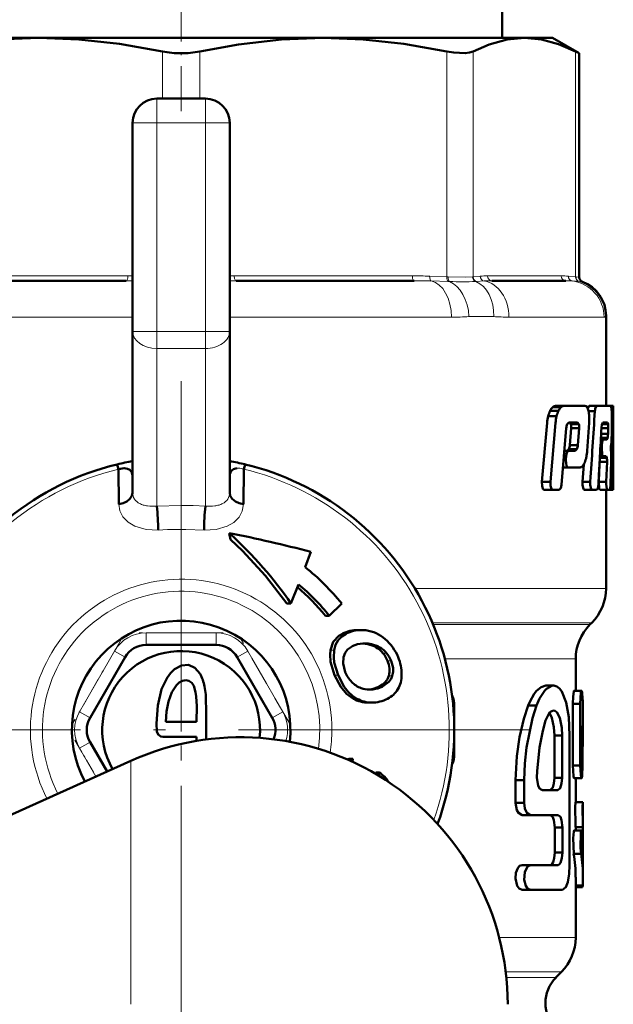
# Model space of a CAD drawing. Extents: x -1438 to 1837, y -1689 to 607.
# Tile 87 of 92: x 1779 to 1804, y -93 to -53. Entities that reach past the tile are written whole.
import ezdxf

# ---------------------------------------------------------------- set-up
doc = ezdxf.new("R2010")
doc.units = 0
doc.linetypes.add('DASHDOT', pattern=[18.5, 12, -3, 0.5, -3])

msp = doc.modelspace()

# ---------------------------------------------------------------- linework, layer by layer
at = {"color": 7, "linetype": 'DASHDOT', "lineweight": 18, "ltscale": 0.153835}
msp.add_line((1785.979, -56.393), (1785.979, -50.239), dxfattribs=at)
at = {"color": 7, "lineweight": 50}
for p, q in [((1799.199, -53.38), (1799.199, -51.88)), ((1771.843, -53.38), (1780.123, -53.38)), ((1780.123, -53.38), (1791.833, -53.38)), ((1791.833, -53.38), (1800.114, -53.38)), ((1800.114, -53.38), (1801.278, -53.38)), ((1801.278, -53.38), (1802.374, -54.013)), ((1802.374, -54.013), (1802.222, -53.935)), ((1802.374, -63.235), (1802.374, -54.013)), ((1784.979, -55.88), (1786.979, -55.88)), ((1783.979, -65.466), (1783.979, -56.88)), ((1787.979, -56.88), (1787.979, -65.466)), ((1783.713, -63.38), (1776.38, -63.38)), ((1795.577, -63.38), (1788.244, -63.38)), ((1801.817, -63.38), (1798.78, -63.38)), ((1803.479, -64.827), (1803.479, -68.536)), ((1783.979, -72.109), (1783.979, -65.466)), ((1787.979, -72.109), (1787.979, -65.466)), ((1801.176, -68.739), (1801.52, -68.739)), ((1801.281, -68.59), (1801.623, -68.59)), ((1801.393, -68.536), (1801.733, -68.536)), ((1801.733, -68.536), (1802.604, -68.536)), ((1802.778, -68.536), (1802.719, -68.642)), ((1802.756, -68.75), (1803.019, -68.75)), ((1802.778, -68.536), (1803.09, -68.536)), ((1803.09, -68.536), (1803.664, -68.536)), ((1803.477, -68.536), (1803.777, -68.536)), ((1803.479, -68.536), (1803.686, -68.536)), ((1803.693, -68.591), (1803.663, -68.536)), ((1803.713, -68.75), (1803.771, -68.75)), ((1803.777, -68.536), (1803.778, -68.536)), ((1803.778, -68.536), (1803.778, -71.869)), ((1801.051, -69.227), (1800.835, -71.658)), ((1801.096, -68.957), (1801.442, -68.957)), ((1801.398, -69.227), (1801.187, -71.658)), ((1801.881, -69.292), (1801.951, -69.225)), ((1801.951, -69.225), (1802.303, -69.225)), ((1801.976, -69.225), (1802.032, -69.292)), ((1802.032, -69.292), (1802.359, -69.292)), ((1802.303, -69.225), (1802.359, -69.292)), ((1802.705, -70.38), (1802.787, -69.227)), ((1803.309, -69.292), (1803.565, -69.292)), ((1803.348, -69.225), (1803.54, -69.225)), ((1803.54, -69.225), (1803.566, -69.292)), ((1803.711, -69.744), (1803.722, -69.227)), ((1801.644, -71.78), (1801.841, -69.456)), ((1802.043, -69.457), (1801.988, -70.15)), ((1802.043, -69.457), (1802.37, -69.457)), ((1802.37, -69.457), (1802.315, -70.15)), ((1803.276, -69.689), (1803.562, -69.689)), ((1803.288, -69.457), (1803.57, -69.457)), ((1803.57, -69.457), (1803.562, -69.689)), ((1801.988, -70.15), (1802.315, -70.15)), ((1803.253, -70.133), (1803.308, -70.133)), ((1803.264, -69.92), (1803.366, -69.92)), ((1803.268, -69.853), (1803.545, -69.853)), ((1803.308, -70.133), (1803.301, -70.274)), ((1803.366, -69.92), (1803.514, -69.92)), ((1803.683, -70.21), (1803.699, -70.034)), ((1801.763, -70.382), (1801.935, -70.382)), ((1801.949, -70.315), (1801.881, -70.382)), ((1801.935, -70.382), (1802.21, -70.382)), ((1801.949, -70.315), (1802.277, -70.315)), ((1802.277, -70.315), (1802.21, -70.382)), ((1803.245, -70.274), (1803.301, -70.274)), ((1803.689, -70.491), (1803.681, -70.331)), ((1783.346, -70.942), (1783.394, -71.142)), ((1788.563, -71.142), (1788.611, -70.942)), ((1801.733, -70.737), (1801.824, -70.737)), ((1801.745, -70.597), (1801.836, -70.597)), ((1801.836, -70.597), (1801.824, -70.737)), ((1802.561, -70.951), (1802.512, -71.659)), ((1803.215, -70.84), (1803.182, -71.659)), ((1803.215, -70.823), (1803.215, -70.84)), ((1803.215, -70.84), (1803.519, -70.84)), ((1803.224, -70.676), (1803.514, -70.676)), ((1803.227, -70.609), (1803.359, -70.609)), ((1803.359, -70.609), (1803.486, -70.609)), ((1803.486, -70.609), (1803.515, -70.676)), ((1803.519, -70.84), (1803.487, -71.659)), ((1803.664, -71.78), (1803.689, -70.781)), ((1783.41, -72.586), (1783.394, -71.142)), ((1788.563, -71.142), (1788.524, -71.129)), ((1788.563, -71.142), (1788.547, -72.586)), ((1801.704, -71.071), (1801.923, -71.071)), ((1801.923, -71.071), (1802.413, -71.071)), ((1783.978, -71.402), (1783.978, -71.41)), ((1787.979, -71.402), (1787.979, -71.41)), ((1800.835, -71.658), (1801.187, -71.658)), ((1802.512, -71.659), (1802.83, -71.659)), ((1803.182, -71.659), (1803.487, -71.659)), ((1803.668, -71.659), (1803.739, -71.659)), ((1800.939, -71.994), (1801.289, -71.994)), ((1801.289, -71.994), (1801.543, -71.994)), ((1802.592, -71.994), (1802.908, -71.994)), ((1802.908, -71.994), (1803.093, -71.994)), ((1803.229, -71.994), (1803.533, -71.994)), ((1803.479, -71.994), (1803.479, -76.051)), ((1803.533, -71.994), (1803.632, -71.994)), ((1803.632, -71.994), (1803.755, -71.994)), ((1803.755, -71.994), (1803.777, -71.994)), ((1803.777, -71.994), (1803.779, -71.869)), ((1787.961, -73.772), (1787.959, -73.774)), ((1787.959, -73.774), (1788.008, -74.033)), ((1791.084, -75.174), (1791.324, -74.547)), ((1790.809, -75.884), (1790.5, -76.668)), ((1790.325, -76.668), (1790.5, -76.668)), ((1792.594, -76.68), (1792.081, -77.18)), ((1792.081, -77.18), (1791.919, -77.18)), ((1793.251, -77.766), (1793.405, -77.766)), ((1802.814, -77.544), (1802.893, -77.466)), ((1787.422, -78.38), (1784.535, -78.38)), ((1793.466, -78.323), (1793.555, -78.32)), ((1783.669, -78.88), (1782.226, -81.38)), ((1789.731, -81.38), (1788.288, -78.88)), ((1802.229, -78.958), (1802.229, -80.265)), ((1793.663, -80.218), (1793.712, -80.213)), ((1793.712, -80.213), (1793.732, -80.21)), ((1793.878, -80.211), (1793.858, -80.213)), ((1800.998, -80.056), (1801.322, -80.056)), ((1802.168, -80.265), (1802.469, -80.265)), ((1793.687, -80.756), (1793.832, -80.756)), ((1797.229, -80.88), (1797.229, -82.88)), ((1800.276, -80.877), (1800.617, -80.877)), ((1802.115, -80.81), (1802.115, -83.34)), ((1802.115, -80.81), (1802.417, -80.81)), ((1802.417, -80.81), (1802.417, -83.34)), ((1802.528, -81.011), (1802.528, -82.24)), ((1785.347, -81.541), (1786.617, -81.541)), ((1802.505, -83.34), (1802.505, -81.718)), ((1785.223, -82.168), (1786.616, -82.168)), ((1786.616, -82.168), (1786.616, -82.33)), ((1801.353, -82.108), (1801.67, -82.108)), ((1801.353, -83.852), (1801.353, -82.108)), ((1801.67, -83.852), (1801.67, -82.108)), ((1801.978, -87.443), (1801.978, -82.108)), ((1782.226, -82.38), (1782.927, -83.594)), ((1792.816, -83.093), (1792.899, -83.077)), ((1792.899, -83.077), (1793.044, -83.077)), ((1793.036, -83.191), (1793.044, -83.077)), ((1770.017, -89.415), (1783.907, -83.152)), ((1802.115, -83.34), (1802.417, -83.34)), ((1793.982, -83.685), (1793.994, -83.636)), ((1793.994, -83.636), (1794.14, -83.636)), ((1794.109, -83.76), (1794.14, -83.636)), ((1801.353, -83.852), (1801.67, -83.852)), ((1802.169, -83.872), (1802.47, -83.872)), ((1802.229, -83.872), (1802.229, -84.854)), ((1799.751, -83.955), (1799.751, -84.878)), ((1799.751, -83.955), (1800.104, -83.955)), ((1800.104, -83.955), (1800.104, -84.878)), ((1800.859, -84.365), (1801.5, -84.365)), ((1799.751, -84.878), (1800.104, -84.878)), ((1802.226, -84.854), (1802.526, -84.854)), ((1802.526, -84.854), (1802.528, -84.854)), ((1802.528, -84.854), (1802.528, -85.881)), ((1800.021, -85.391), (1800.367, -85.391)), ((1800.367, -85.391), (1801.509, -85.391)), ((1801.365, -85.904), (1801.365, -86.93)), ((1801.365, -85.904), (1801.681, -85.904)), ((1801.681, -85.904), (1801.681, -86.93)), ((1802.226, -85.881), (1802.526, -85.881)), ((1802.229, -85.881), (1802.229, -86.016)), ((1802.528, -85.881), (1802.525, -86.087)), ((1802.528, -85.881), (1802.526, -85.881)), ((1802.169, -86.016), (1802.47, -86.016)), ((1802.49, -86.087), (1802.525, -86.087)), ((1802.525, -86.087), (1802.525, -86.56)), ((1802.528, -86.751), (1802.528, -87.944)), ((1801.365, -86.93), (1801.681, -86.93)), ((1802.146, -86.977), (1802.448, -86.977)), ((1800.021, -87.443), (1800.367, -87.443)), ((1800.367, -87.443), (1801.509, -87.443)), ((1802.229, -87.944), (1802.229, -90.43)), ((1802.229, -88.29), (1802.518, -88.29)), ((1802.229, -88.359), (1802.507, -88.359)), ((1800.021, -88.469), (1800.367, -88.469)), ((1800.367, -88.469), (1801.681, -88.469)), ((1801.418, -92.069), (1801.643, -91.844))]:
    msp.add_line(p, q, dxfattribs=at)
at = {"color": 7, "lineweight": 18}
for p, q in [((1785.213, -55.88), (1785.213, -53.935)), ((1786.744, -53.935), (1786.744, -55.88)), ((1796.923, -63.221), (1796.923, -53.935)), ((1798.006, -53.935), (1798.006, -63.221)), ((1802.222, -63.221), (1802.222, -53.935)), ((1784.979, -55.88), (1784.979, -56.88)), ((1786.979, -55.88), (1786.979, -56.88)), ((1783.979, -56.88), (1784.979, -56.88)), ((1784.979, -56.88), (1784.979, -65.466)), ((1786.979, -56.88), (1784.979, -56.88)), ((1786.979, -65.466), (1786.979, -56.88)), ((1786.979, -56.88), (1787.979, -56.88)), ((1776.457, -63.18), (1783.79, -63.18)), ((1783.79, -63.18), (1783.979, -63.181)), ((1787.979, -63.181), (1788.167, -63.18)), ((1788.167, -63.18), (1795.5, -63.18)), ((1796.215, -63.193), (1796.923, -63.221)), ((1796.923, -63.221), (1796.975, -63.223)), ((1797.983, -63.223), (1798.006, -63.221)), ((1798.006, -63.221), (1798.299, -63.193)), ((1798.595, -63.18), (1801.633, -63.18)), ((1801.928, -63.193), (1802.222, -63.221)), ((1802.222, -63.221), (1802.243, -63.223)), ((1802.243, -63.223), (1802.374, -63.235)), ((1783.979, -63.381), (1783.713, -63.38)), ((1788.244, -63.38), (1787.978, -63.381)), ((1796.972, -63.414), (1796.275, -63.391)), ((1797.029, -63.415), (1796.972, -63.414)), ((1798.144, -63.414), (1798.117, -63.415)), ((1798.465, -63.391), (1798.144, -63.414)), ((1802.354, -63.414), (1802.089, -63.391)), ((1802.375, -63.415), (1802.354, -63.414)), ((1802.504, -63.422), (1802.375, -63.415)), ((1774.845, -64.88), (1783.979, -64.88)), ((1787.979, -64.88), (1797.112, -64.88)), ((1798.852, -64.854), (1797.833, -64.854)), ((1799.48, -64.88), (1803.398, -64.88)), ((1803.479, -64.827), (1803.464, -64.854)), ((1783.979, -65.466), (1784.979, -65.466)), ((1784.979, -65.466), (1786.979, -65.466)), ((1784.979, -65.466), (1784.979, -66.173)), ((1786.979, -65.466), (1786.979, -66.173)), ((1786.979, -65.466), (1787.979, -65.466)), ((1784.979, -72.661), (1784.979, -66.173)), ((1786.979, -66.173), (1784.979, -66.173)), ((1786.979, -66.173), (1786.979, -72.661)), ((1784.979, -72.661), (1785.978, -72.633)), ((1786.478, -72.643), (1786.979, -72.661)), ((1795.602, -76.051), (1803.479, -76.051)), ((1796.326, -77.466), (1802.893, -77.466)), ((1796.359, -77.544), (1802.814, -77.544)), ((1784.535, -77.88), (1787.422, -77.88)), ((1784.535, -77.88), (1784.535, -78.38)), ((1787.422, -77.88), (1787.422, -78.38)), ((1792.619, -77.916), (1792.774, -77.916)), ((1781.793, -81.13), (1783.236, -78.63)), ((1783.236, -78.63), (1783.669, -78.88)), ((1788.721, -78.63), (1788.288, -78.88)), ((1788.721, -78.63), (1790.164, -81.13)), ((1792.127, -78.595), (1792.28, -78.595)), ((1793.666, -78.348), (1793.817, -78.348)), ((1794.005, -78.479), (1794.156, -78.479)), ((1794.291, -78.716), (1794.44, -78.716)), ((1794.481, -79.03), (1794.629, -79.03)), ((1796.843, -78.958), (1802.229, -78.958)), ((1792.294, -79.62), (1792.443, -79.62)), ((1794.529, -79.649), (1794.675, -79.649)), ((1793.712, -80.213), (1793.858, -80.213)), ((1794.127, -80.098), (1794.273, -80.098)), ((1793.22, -80.597), (1793.074, -80.597)), ((1797.184, -80.88), (1797.229, -80.88)), ((1781.793, -81.13), (1782.226, -81.38)), ((1790.164, -81.13), (1789.731, -81.38)), ((1782.226, -82.38), (1781.793, -82.63)), ((1782.469, -83.801), (1781.793, -82.63)), ((1797.184, -82.88), (1797.229, -82.88)), ((1783.907, -83.152), (1783.907, -93.18)), ((1799.079, -90.43), (1802.229, -90.43)), ((1801.643, -91.844), (1799.347, -91.844)), ((1799.372, -92.069), (1801.418, -92.069))]:
    msp.add_line(p, q, dxfattribs=at)
at = {"color": 7, "linetype": 'DASHDOT', "lineweight": 18, "ltscale": 0.257574}
msp.add_line((1784.979, -66.324), (1784.979, -56.021), dxfattribs=at)
at = {"color": 7, "linetype": 'DASHDOT', "lineweight": 18, "ltscale": 0.257589}
msp.add_line((1786.979, -56.021), (1786.979, -66.325), dxfattribs=at)
at = {"color": 7, "linetype": 'DASHDOT', "lineweight": 18, "ltscale": 0.060001}
for p, q in [((1784.778, -56.88), (1787.178, -56.88)), ((1784.778, -65.466), (1787.178, -65.466))]:
    msp.add_line(p, q, dxfattribs=at)
at = {"color": 7, "linetype": 'DASHDOT', "lineweight": 18}
for p, q in [((1785.979, -67.521), (1785.979, -96.238)), ((1800.337, -81.88), (1771.62, -81.88))]:
    msp.add_line(p, q, dxfattribs=at)
at = {"color": 7, "linetype": 'DASHDOT', "lineweight": 18, "ltscale": 0.002353}
msp.add_line((1785.979, -77.552), (1785.979, -77.458), dxfattribs=at)
at = {"color": 7, "linetype": 'DASHDOT', "lineweight": 18, "ltscale": 0.344155}
msp.add_line((1785.979, -77.811), (1785.979, -91.577), dxfattribs=at)
at = {"color": 7, "linetype": 'DASHDOT', "lineweight": 18, "ltscale": 0.099592}
for p, q in [((1783.51, -78.155), (1781.518, -81.605)), ((1790.438, -81.605), (1788.447, -78.155))]:
    msp.add_line(p, q, dxfattribs=at)
at = {"color": 7, "linetype": 'DASHDOT', "lineweight": 18, "ltscale": 0.086618}
msp.add_line((1787.711, -77.88), (1784.246, -77.88), dxfattribs=at)
at = {"color": 7, "linetype": 'DASHDOT', "lineweight": 18, "ltscale": 0.047054}
msp.add_line((1781.606, -82.307), (1782.547, -83.936), dxfattribs=at)
at = {"color": 7, "lineweight": 50}
for points in [[(1780.123, -53.38), (1778.402, -53.445), (1776.632, -53.645), (1775.034, -53.935)], [(1785.213, -53.935), (1783.444, -53.621), (1781.763, -53.439), (1780.123, -53.38)], [(1791.833, -53.38), (1790.112, -53.445), (1788.342, -53.645), (1786.744, -53.935)], [(1796.923, -53.935), (1795.155, -53.621), (1793.474, -53.439), (1791.833, -53.38)], [(1800.114, -53.38), (1799.401, -53.445), (1798.668, -53.645), (1798.006, -53.935)], [(1802.222, -53.935), (1801.523, -53.632), (1800.82, -53.444), (1800.114, -53.38)], [(1798.006, -53.935), (1797.861, -53.985), (1797.677, -54.01), (1797.207, -53.985), (1796.923, -53.935)], [(1803.09, -68.536), (1803.045, -68.597), (1803.019, -68.75)], [(1803.289, -69.439), (1803.308, -69.296), (1803.348, -69.225)], [(1803.366, -69.92), (1803.33, -69.98), (1803.308, -70.133)], [(1803.545, -69.853), (1803.533, -69.896), (1803.526, -69.911), (1803.513, -69.92)], [(1801.935, -70.382), (1801.869, -70.448), (1801.836, -70.597)], [(1803.301, -70.274), (1803.32, -70.542), (1803.337, -70.588), (1803.359, -70.609)], [(1801.824, -70.737), (1801.832, -70.914), (1801.853, -70.994), (1801.881, -71.045), (1801.923, -71.071)], [(1783.394, -71.142), (1783.632, -71.099), (1783.764, -71.121), (1783.862, -71.172), (1783.949, -71.278), (1783.978, -71.402)], [(1800.835, -71.658), (1800.842, -71.832), (1800.878, -71.945), (1800.899, -71.974), (1800.939, -71.994)], [(1801.187, -71.658), (1801.194, -71.833), (1801.229, -71.944), (1801.25, -71.973), (1801.289, -71.994)], [(1802.512, -71.659), (1802.514, -71.8), (1802.551, -71.955), (1802.566, -71.979), (1802.592, -71.994)], [(1802.83, -71.659), (1802.831, -71.8), (1802.867, -71.954), (1802.882, -71.978), (1802.908, -71.994)], [(1803.182, -71.659), (1803.199, -71.933), (1803.229, -71.994)], [(1803.487, -71.659), (1803.487, -71.756), (1803.51, -71.956), (1803.522, -71.985), (1803.533, -71.994)], [(1803.739, -71.659), (1803.747, -71.958), (1803.751, -71.984), (1803.755, -71.994)], [(1783.41, -72.586), (1783.584, -72.546), (1783.746, -72.471), (1783.871, -72.367), (1783.953, -72.239), (1783.979, -72.117)], [(1788.547, -72.586), (1788.373, -72.546), (1788.211, -72.471), (1788.086, -72.367), (1788.004, -72.239), (1787.978, -72.117)], [(1801.543, -71.994), (1801.611, -71.926), (1801.644, -71.78)], [(1803.093, -71.994), (1803.138, -71.933), (1803.162, -71.78)], [(1803.632, -71.994), (1803.663, -71.82), (1803.665, -71.78)], [(1790.325, -76.668), (1789.447, -75.533), (1788.502, -74.509), (1788.008, -74.033)], [(1792.127, -78.595), (1792.244, -78.256), (1792.471, -78.006), (1792.619, -77.916)], [(1792.28, -78.595), (1792.341, -78.373), (1792.448, -78.182), (1792.593, -78.031), (1792.774, -77.916)], [(1792.294, -79.62), (1792.132, -79.078), (1792.11, -78.78), (1792.127, -78.595)], [(1792.443, -79.62), (1792.287, -79.101), (1792.264, -78.891), (1792.28, -78.595)], [(1792.668, -78.877), (1792.735, -78.701), (1792.833, -78.57), (1793.03, -78.431)], [(1792.739, -79.497), (1792.651, -79.148), (1792.668, -78.877)], [(1794.629, -79.03), (1794.705, -79.328), (1794.706, -79.485), (1794.676, -79.649)], [(1786.756, -79.57), (1786.545, -79.323), (1786.28, -79.204), (1785.987, -79.226), (1785.701, -79.383), (1785.543, -79.537), (1785.401, -79.728), (1785.174, -80.201), (1785.012, -80.873), (1784.961, -81.621)], [(1786.172, -79.831), (1786.028, -79.854), (1785.9, -79.921), (1785.782, -80.031), (1785.599, -80.323)], [(1786.617, -81.541), (1786.627, -80.896), (1786.604, -80.51), (1786.575, -80.323), (1786.495, -80.069), (1786.414, -79.942), (1786.302, -79.858), (1786.172, -79.831)], [(1793.074, -80.597), (1792.795, -80.397), (1792.552, -80.109), (1792.294, -79.62)], [(1793.22, -80.597), (1793.03, -80.473), (1792.858, -80.313), (1792.7, -80.11), (1792.443, -79.62)], [(1794.676, -79.649), (1794.625, -79.774), (1794.535, -79.905), (1794.273, -80.098)], [(1800.998, -80.056), (1800.805, -80.112), (1800.616, -80.266), (1800.514, -80.398), (1800.343, -80.726), (1800.276, -80.877)], [(1801.322, -80.056), (1801.244, -80.066), (1801.03, -80.186), (1800.955, -80.259), (1800.744, -80.59), (1800.617, -80.877)], [(1801.978, -82.108), (1801.941, -81.349), (1801.837, -80.75), (1801.659, -80.293), (1801.563, -80.168), (1801.448, -80.085), (1801.322, -80.056)], [(1802.168, -80.265), (1802.167, -80.265), (1802.163, -80.268), (1802.159, -80.275), (1802.152, -80.296), (1802.126, -80.497), (1802.115, -80.81)], [(1802.469, -80.265), (1802.467, -80.266), (1802.465, -80.267), (1802.462, -80.272), (1802.457, -80.286), (1802.446, -80.332), (1802.417, -80.81)], [(1802.49, -80.336), (1802.481, -80.286), (1802.476, -80.271), (1802.473, -80.267), (1802.472, -80.265), (1802.469, -80.265)], [(1785.599, -80.323), (1785.458, -80.708), (1785.379, -81.118), (1785.347, -81.541)], [(1800.276, -80.877), (1800.099, -81.424), (1799.92, -82.176), (1799.804, -82.958), (1799.751, -83.955)], [(1800.617, -80.877), (1800.452, -81.393), (1800.198, -82.602), (1800.128, -83.267), (1800.104, -83.955)], [(1801.316, -81.083), (1801.242, -81.101), (1801.17, -81.155), (1801.103, -81.24), (1800.99, -81.492)], [(1801.67, -82.108), (1801.654, -81.793), (1801.572, -81.381), (1801.448, -81.149), (1801.37, -81.093), (1801.316, -81.083)], [(1800.99, -81.492), (1800.871, -81.914), (1800.732, -82.605), (1800.637, -83.579), (1800.629, -83.838)], [(1801.353, -82.108), (1801.334, -81.764), (1801.252, -81.379), (1801.15, -81.176)], [(1784.961, -81.621), (1784.984, -81.94), (1785.031, -82.068), (1785.137, -82.155), (1785.223, -82.168)], [(1802.115, -83.34), (1802.141, -83.782), (1802.155, -83.849), (1802.161, -83.864), (1802.164, -83.869), (1802.167, -83.871), (1802.169, -83.872)], [(1802.417, -83.34), (1802.435, -83.716), (1802.453, -83.836), (1802.463, -83.866), (1802.466, -83.87), (1802.468, -83.871), (1802.47, -83.872)], [(1802.47, -83.872), (1802.471, -83.872), (1802.473, -83.87), (1802.475, -83.868), (1802.478, -83.86), (1802.492, -83.778), (1802.505, -83.34)], [(1800.629, -83.838), (1800.682, -84.176), (1800.757, -84.309), (1800.859, -84.365)], [(1801.18, -84.365), (1801.292, -84.249), (1801.334, -84.091), (1801.353, -83.852)], [(1801.5, -84.365), (1801.596, -84.279), (1801.651, -84.087), (1801.67, -83.852)], [(1799.751, -84.878), (1799.804, -85.18), (1799.868, -85.298), (1800.021, -85.391)], [(1800.104, -84.878), (1800.134, -85.113), (1800.216, -85.296), (1800.367, -85.391)], [(1802.226, -84.854), (1802.214, -85.058), (1802.218, -85.781), (1802.226, -85.881)], [(1802.526, -84.854), (1802.514, -85.058), (1802.518, -85.781), (1802.526, -85.881)], [(1801.196, -85.392), (1801.283, -85.468), (1801.333, -85.603), (1801.365, -85.904)], [(1801.509, -85.391), (1801.598, -85.461), (1801.649, -85.601), (1801.681, -85.904)], [(1802.169, -86.016), (1802.167, -86.016), (1802.166, -86.017), (1802.163, -86.021), (1802.159, -86.029), (1802.151, -86.059), (1802.123, -86.333), (1802.146, -86.977)], [(1802.47, -86.016), (1802.469, -86.016), (1802.467, -86.017), (1802.465, -86.019), (1802.461, -86.027), (1802.443, -86.114), (1802.425, -86.736), (1802.448, -86.977)], [(1802.49, -86.084), (1802.482, -86.036), (1802.477, -86.022), (1802.474, -86.017), (1802.472, -86.016), (1802.47, -86.016)], [(1801.365, -86.93), (1801.346, -87.166), (1801.301, -87.331), (1801.267, -87.392), (1801.238, -87.424), (1801.189, -87.443)], [(1801.681, -86.93), (1801.663, -87.166), (1801.61, -87.349), (1801.567, -87.414), (1801.509, -87.443)], [(1800.021, -87.443), (1799.921, -87.481), (1799.845, -87.57), (1799.77, -87.771), (1799.752, -88.001), (1799.823, -88.302), (1799.899, -88.412), (1800.021, -88.469)], [(1800.367, -87.443), (1800.248, -87.501), (1800.131, -87.734), (1800.109, -88.052), (1800.175, -88.304), (1800.249, -88.413), (1800.367, -88.469)], [(1801.681, -88.469), (1801.826, -88.355), (1801.902, -88.152), (1801.96, -87.809), (1801.978, -87.443)]]:
    msp.add_lwpolyline(points, dxfattribs=at)
at = {"color": 7, "lineweight": 18}
for points in [[(1796.975, -63.223), (1797.672, -63.234), (1797.983, -63.223)], [(1785.035, -73.648), (1784.536, -73.622), (1784.071, -73.485), (1783.795, -73.32), (1783.58, -73.098), (1783.455, -72.855), (1783.41, -72.586)], [(1788.547, -72.586), (1788.498, -72.866), (1788.362, -73.118), (1788.146, -73.332), (1787.874, -73.49), (1787.417, -73.623), (1786.922, -73.648)], [(1786.922, -73.648), (1786.167, -73.623), (1785.412, -73.628), (1785.035, -73.648)]]:
    msp.add_lwpolyline(points, dxfattribs=at)
at = {"color": 7, "lineweight": 50}
for centre, radius, start, end in [((1785.967, -50.285), 3.727, 258.3238, 270.1707), ((1785.989, -50.283), 3.729, 269.8321, 281.6725), ((1784.979, -56.88), 1, 90, 180), ((1786.979, -56.88), 1, 0, 90), ((1802.574, -63.235), 0.2, 180.0001, 249.4835), ((1801.979, -64.827), 1.5, 359.9834, 69.4823), ((1802.23, -69.248), 1.171, 154.2079, 165.6194), ((1801.69, -68.989), 0.571, 135.6429, 154.0272), ((1801.404, -68.699), 0.163, 93.6909, 138.2675), ((1802.594, -69.246), 1.188, 154.7161, 165.9308), ((1802.037, -68.985), 0.572, 136.3208, 154.5448), ((1801.744, -68.694), 0.158, 93.9134, 139.1034), ((1802.596, -68.642), 0.107, 28.887, 85.6361), ((1802.302, -68.842), 0.462, 12.8652, 32.9613), ((1801.562, -69.033), 1.226, 3.537, 13.8801), ((1288.046, -36.74), 515.966, 356.11952, 356.44322), ((1802.609, -68.804), 1.105, 3.3767, 11.1055), ((1799.645, -69.019), 4.077, 0.8723, 3.9467), ((1476.16, -66.505), 327.619, 359.09861, 359.60738), ((1807.004, -68.72), 3.233, 176.7474, 180.536), ((1802.586, -69.342), 1.539, 165.5109, 175.6995), ((1802.989, -69.346), 1.595, 165.9006, 175.7281), ((1802.346, -69.495), 0.507, 156.3492, 175.5227), ((1801.612, -69.402), 0.434, 352.6684, 14.6166), ((1801.939, -69.402), 0.434, 352.6684, 14.6166), ((1800.727, -69.091), 2.064, 356.2323, 3.7222), ((1802.617, -69.401), 0.955, 356.6451, 6.5567), ((1796.02, -69.091), 7.703, 358.9898, 0.9957), ((1373.329, -47.201), 430.535, 356.72722, 357.03931), ((1802.472, -69.659), 1.09, 349.7197, 358.4317), ((1797.332, -69.613), 6.381, 356.2144, 358.8262), ((1801.458, -70.113), 0.531, 337.5997, 355.9584), ((1801.785, -70.113), 0.532, 337.6203, 355.9573), ((1800.834, -70.259), 1.875, 347.9871, 356.3113), ((1804.381, -70.279), 0.702, 174.3847, 184.2446), ((1797.763, -70.641), 5.928, 358.6427, 1.4527), ((1785.979, -81.88), 11.25, 103.5334, 205.8397), ((1786.048, -82.207), 11.584, 100.2895, 103.4877), ((1785.909, -82.206), 11.584, 76.512, 79.7106), ((1785.979, -81.88), 11.25, 339.8701, 76.4663), ((1802.101, -70.672), 0.537, 320.2641, 338.6513), ((1801.417, -70.392), 1.276, 338.1164, 348.3983), ((1802.633, -70.786), 0.888, 356.4864, 7.0833), ((1788.301, -71.411), 0.322, 156.4258, 178.4255), ((1788.266, -71.403), 0.287, 126.1882, 155.079), ((1788.317, -71.481), 0.38, 96.3363, 125.445), ((1802.402, -70.934), 0.137, 274.5225, 323.8495), ((1774.389, -73.761), 10.647, 0.6083, 5.9289), ((1797.568, -73.761), 10.647, 174.0711, 179.3917), ((1776.76, -130.016), 57.349, 75.28814, 78.73682), ((1784.872, -82.915), 9.926, 38.9185, 51.2514), ((1785.007, -82.77), 8.889, 38.9605, 49.6331), ((1785.095, -82.767), 8.945, 38.6505, 50.3021), ((1801.479, -76.051), 2, 315, 360), ((1785.979, -81.88), 4.5, 353.7767, 208.1989), ((1793.246, -79.153), 1.388, 89.8049, 116.8945), ((1793.401, -79.151), 1.386, 89.8199, 116.9068), ((1793.403, -79.314), 1.548, 83.1896, 89.9391), ((1793.406, -79.221), 1.456, 48.039, 82.874), ((1804.229, -78.958), 2, 134.9997, 180), ((1793.104, -79.62), 1.956, 22.0116, 49.2527), ((1785.979, -81.88), 3.25, 354.2072, 209.7144), ((1784.535, -79.38), 1, 90, 150), ((1787.422, -79.38), 1, 30, 90), ((1793.498, -79.405), 1.082, 91.6751, 115.6658), ((1793.401, -79.586), 1.265, 77.9335, 86.4613), ((1793.558, -79.536), 1.216, 77.6898, 90.1269), ((1793.416, -79.497), 1.176, 59.9266, 77.7321), ((1793.568, -79.495), 1.174, 59.9339, 77.727), ((1793.486, -79.395), 1.053, 40.1441, 60.4387), ((1793.615, -79.419), 1.084, 40.4135, 60.0733), ((1793.402, -79.471), 1.166, 22.2309, 40.3342), ((1793.543, -79.47), 1.172, 22.0731, 40.0674), ((1793.226, -79.599), 1.835, 0.0629, 22.8541), ((1785.281, -80.39), 1.688, 10.382, 29.0822), ((1793.902, -79.045), 1.246, 201.2561, 223.9844), ((1783.632, -80.714), 3.37, 359.3319, 10.7474), ((1793.757, -79.173), 1.053, 224.4386, 249.6003), ((1793.734, -79.225), 0.996, 249.7853, 269.7701), ((1793.734, -79.17), 1.051, 269.7984, 276.7618), ((1793.591, -78.948), 1.27, 276.3851, 294.9962), ((1793.742, -78.968), 1.249, 276.2224, 295.1647), ((1794.051, -79.701), 0.99, 295.6907, 329.4421), ((1793.698, -79.461), 1.296, 241.2432, 269.5101), ((1793.843, -79.462), 1.295, 241.2307, 269.4997), ((1793.805, -79.289), 1.468, 271.0677, 297.3823), ((1796.229, -80.88), 1, 0, 24.3599), ((1796.693, -81.008), 5.836, 359.9746, 6.6168), ((1700.255, -81.797), 86.752, 359.68607, 0.68916), ((1783.092, -81.88), 1, 150, 210), ((1788.865, -81.88), 1, 337.3885, 30), ((1796.674, -82.237), 5.854, 359.9878, 5.0834), ((1788.428, -93.18), 11, 0, 114.2687), ((1796.472, -82.238), 6.057, 354.9942, 359.9994), ((1793.198, -84.142), 1.076, 98.2184, 107.6652), ((1796.229, -82.88), 1, 335.6404, 360), ((1796.848, -86.752), 5.681, 0.012, 6.7574), ((1796.479, -87.948), 5.749, 0.0393, 9.7196), ((1796.676, -87.948), 5.853, 0.0375, 9.545), ((1796.75, -87.944), 5.779, 356.5703, 0.0036), ((1802.35, -88.303), 0.167, 340.3643, 4.5239), ((1800.229, -90.43), 2, 315.0008, 0), ((1802.479, -93.13), 1.5, 135, 225)]:
    msp.add_arc(centre, radius, start, end, dxfattribs=at)
at = {"color": 7, "lineweight": 18}
for centre, radius, start, end in [((1795.532, -81.36), 18.18, 87.8492, 90.1014), ((1798.185, -63.226), 0.202, 179.146, 250.0117), ((1798.208, -63.223), 0.202, 179.4931, 251.3624), ((1798.582, -66.308), 3.128, 89.7592, 95.1871), ((1798.498, -63.196), 0.199, 178.9568, 260.2398), ((1801.646, -66.308), 3.128, 84.8129, 90.2408), ((1802.121, -63.203), 0.192, 176.9441, 260.3111), ((1802.417, -63.23), 0.195, 177.3928, 251.1552), ((1802.439, -63.231), 0.196, 177.9231, 250.7989), ((1795.609, -83.033), 19.653, 88.0571, 90.0949), ((1797.6, -41.417), 22.005, 268.5123, 271.3456), ((1798.766, -67.401), 4.021, 89.8056, 94.2976), ((1801.83, -66.34), 2.96, 84.9931, 90.2535), ((1801.962, -64.859), 1.502, 0.216, 74.0228), ((1797.155, -55.945), 8.935, 269.7295, 274.3536), ((1799.46, -57.723), 7.157, 265.1242, 270.157), ((1803.408, -64.807), 0.0729, 262.143, 319.7781), ((1785.979, -81.88), 11.045, 103.5334, 205.8689), ((1788.338, -71.687), 0.588, 71.5745, 96.1847), ((1785.979, -81.88), 11.045, 340.4084, 76.4664), ((1784.451, -72.114), 0.472, 179.4074, 212.8002), ((1787.506, -72.114), 0.472, 327.2015, 0.5923), ((1784.519, -72.053), 0.563, 214.2454, 243.5991), ((1784.663, -71.795), 0.858, 242.6509, 253.4953), ((1787.294, -71.795), 0.858, 286.5016, 297.3521), ((1787.438, -72.053), 0.563, 296.4023, 325.7524), ((1784.747, -71.518), 1.148, 253.3736, 262.1989), ((1784.808, -71.027), 1.643, 262.413, 275.9389), ((1785.915, -87.285), 14.652, 87.7959, 89.7516), ((1787.149, -71.034), 1.636, 264.0327, 277.6176), ((1787.21, -71.518), 1.148, 277.7999, 286.6272), ((1785.979, -81.88), 6.209, 0, 207.1159), ((1785.979, -81.88), 5.714, 352.163, 207.3628), ((1784.535, -79.38), 1.5, 90, 150), ((1787.422, -79.38), 1.5, 30, 90), ((1783.092, -81.88), 1.5, 150, 210), ((1788.865, -81.88), 1.5, 342.1693, 30), ((1785.979, -81.88), 6.209, 351.3222, 0)]:
    msp.add_arc(centre, radius, start, end, dxfattribs=at)
for centre, major_axis, ratio, start_param, end_param in [((1783.713, -63.18), (0, 0.2), 0.382683, 3.141593, 4.712389), ((1788.244, -63.18), (0, 0.2), 0.382683, 1.570796, 3.141593), ((1795.577, -63.18), (0, 0.2), 0.382683, 1.570796, 3.141593), ((1796.291, -63.193), (-0.008, -0.2), 0.382432, 4.727401, 6.180277), ((1797, -63.221), (-0.008, -0.2), 0.382405, 4.728189, 6.02769), ((1797.057, -63.223), (-0.007, -0.2), 0.408466, 4.725748, 6.010898), ((1798.78, -63.18), (0, -0.2), 0.92388, 4.712389, 6.283185), ((1801.817, -63.18), (0, -0.2), 0.92388, 4.712389, 6.283185), ((1796.158, -64.88), (0, 1.5), 0.636223, 4.712389, 6.159843), ((1796.817, -64.854), (0.132, -1.494), 0.675962, 1.511122, 2.801999), ((1797.748, -64.854), (-0.143, -1.493), 0.734075, 1.64114, 2.932016), ((1798.323, -64.88), (0, 1.5), 0.771505, 4.712389, 6.159843), ((1801.905, -64.88), (0, 1.5), 0.995414, 4.712389, 6.159843), ((1784.979, -65.466), (-1, 0), 0.707107, 0, 1.570796), ((1786.979, -65.466), (-1, 0), 0.707107, 1.570796, 3.141593)]:
    msp.add_ellipse(centre, major_axis=major_axis, ratio=ratio, start_param=start_param, end_param=end_param, dxfattribs=at)
at = {"color": 7, "lineweight": 50}
for centre, major_axis, ratio, start_param, end_param in [((1655.156, -117.594), (137.224, 36.892), 0.297071, 0.104015, 0.186751), ((1760.006, -74.618), (34.547, -4.917), 0.155338, 6.261624, 6.373575), ((1781.325, -72.419), (13.145, -7.371), 0.206846, 6.142739, 6.331901), ((1784.643, -73.911), (10.253, -6.307), 0.293085, 0.004383, 0.175188), ((1784.666, -86.478), (9.92, 2.275), 0.262595, 0.07413, 0.246537)]:
    msp.add_ellipse(centre, major_axis=major_axis, ratio=ratio, start_param=start_param, end_param=end_param, dxfattribs=at)

doc.saveas('drawing.dxf')
